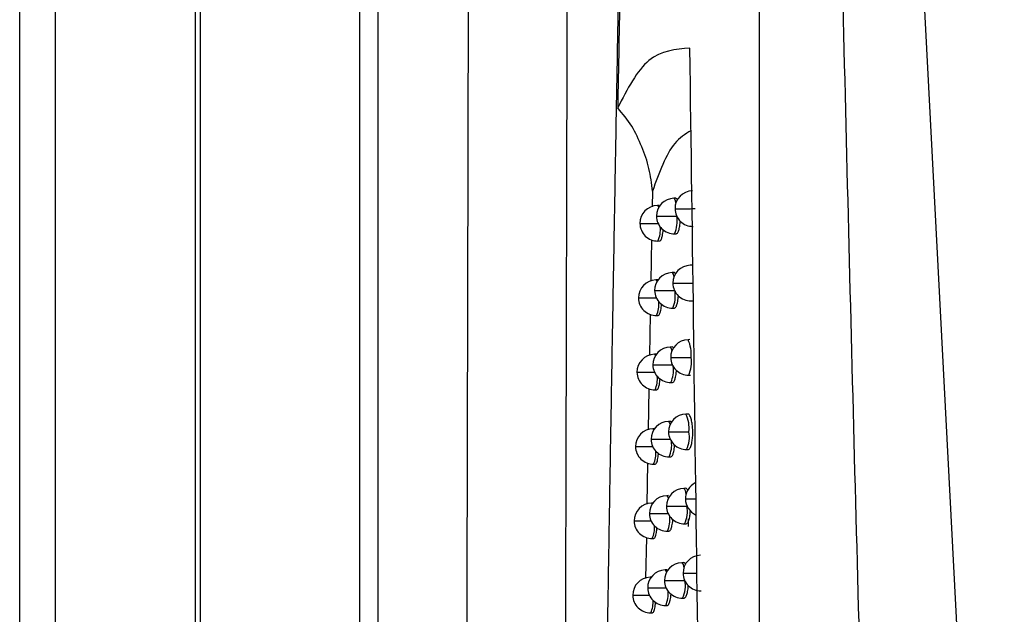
# Model space of a CAD drawing. Header units: millimetres. Extents: x 12 to 1209, y -252 to 1182.
# Tile 79 of 162: x 342 to 370, y 409 to 426. Entities that reach past the tile are written whole.
import ezdxf

# ---------------------------------------------------------------- set-up
doc = ezdxf.new("R2010")
doc.units = ezdxf.units.MM

msp = doc.modelspace()

# ---------------------------------------------------------------- linework, layer by layer
at = {"color": 7, "linetype": 'Continuous', "lineweight": 25}
for p, q in [((342.351, 291.388), (342.351, 651.388)), ((343.351, 651.388), (343.351, 291.388)), ((347.308, 291.345), (347.308, 651.432)), ((347.439, 463.5), (347.439, 349.276)), ((351.948, 349.728), (351.948, 463.286)), ((352.448, 463.286), (352.448, 349.491)), ((367.758, 427.974), (370.122, 382.907)), ((360.198, 420.796), (360.19, 420.358)), ((360.855, 420.598), (360.803, 420.597)), ((360.388, 420.392), (360.336, 420.391)), ((360.173, 419.426), (360.153, 418.261)), ((360.354, 419.391), (360.401, 419.392)), ((360.821, 419.598), (360.868, 419.598)), ((361.317, 418.707), (361.264, 418.707)), ((360.346, 418.294), (360.294, 418.293)), ((360.804, 418.5), (360.752, 418.499)), ((361.281, 417.707), (361.328, 417.708)), ((360.769, 417.499), (360.816, 417.5)), ((360.136, 417.325), (360.116, 416.165)), ((360.312, 417.293), (360.359, 417.294)), ((361.256, 416.61), (361.203, 416.609)), ((360.753, 416.403), (360.701, 416.402)), ((360.305, 416.197), (360.253, 416.196)), ((361.221, 415.609), (361.267, 415.61)), ((360.099, 415.226), (360.079, 414.069)), ((360.271, 415.196), (360.318, 415.197)), ((360.719, 415.402), (360.766, 415.403)), ((361.196, 414.513), (361.143, 414.512)), ((360.256, 414.1), (360.212, 414.099)), ((360.704, 414.306), (360.651, 414.305)), ((361.161, 413.512), (361.209, 413.513)), ((360.669, 413.305), (360.716, 413.306)), ((360.062, 413.127), (360.042, 411.974)), ((360.23, 413.099), (360.277, 413.1)), ((361.137, 412.417), (361.085, 412.416)), ((360.655, 412.21), (360.603, 412.209)), ((360.208, 412.004), (360.172, 412.003)), ((361.167, 411.93), (361.167, 411.915)), ((361.103, 411.416), (361.15, 411.417)), ((361.206, 411.555), (361.202, 411.341)), ((360.026, 411.029), (360.005, 409.879)), ((360.19, 411.003), (360.237, 411.004)), ((360.62, 411.209), (360.668, 411.21)), ((361.08, 410.321), (361.027, 410.32)), ((360.16, 409.908), (360.133, 409.908)), ((360.607, 410.115), (360.555, 410.114)), ((359.652, 409.402), (359.641, 409.402)), ((360.572, 409.114), (360.62, 409.115)), ((361.045, 409.32), (361.092, 409.321)), ((360.15, 408.908), (360.198, 408.909))]:
    msp.add_line(p, q, dxfattribs=at)
at = {"color": 7, "linetype": 'Continuous', "lineweight": 25, "flags": 128}
for points in [[(360.803, 420.597), (360.803, 420.597), (360.832, 420.559), (360.857, 420.455)], [(360.336, 420.391), (360.336, 420.391), (360.365, 420.353), (360.371, 420.334)], [(360.854, 420.3), (360.835, 420.3), (360.834, 420.3)], [(360.327, 420.092), (360.312, 420.092), (360.312, 420.092)], [(359.858, 419.885), (359.845, 419.885), (359.845, 419.885)], [(360.294, 418.293), (360.294, 418.293), (360.323, 418.255), (360.326, 418.247)], [(360.752, 418.499), (360.752, 418.499), (360.781, 418.461), (360.802, 418.376)], [(360.276, 417.993), (360.261, 417.994), (360.261, 417.994)], [(360.791, 418.201), (360.774, 418.201), (360.773, 418.201)], [(359.815, 417.787), (359.803, 417.787), (359.803, 417.787)], [(360.701, 416.402), (360.701, 416.402), (360.73, 416.364), (360.748, 416.296)], [(360.253, 416.196), (360.253, 416.196), (360.281, 416.159)], [(360.73, 416.103), (360.713, 416.103), (360.712, 416.104)], [(360.225, 415.896), (360.21, 415.896), (360.21, 415.896)], [(359.773, 415.69), (359.762, 415.69), (359.762, 415.69)], [(360.212, 414.099), (360.212, 414.099), (360.237, 414.071)], [(360.651, 414.305), (360.652, 414.305), (360.681, 414.267), (360.695, 414.215)], [(360.174, 413.799), (360.161, 413.799), (360.16, 413.799)], [(360.67, 414.006), (360.653, 414.006), (360.652, 414.006)], [(359.732, 413.593), (359.721, 413.593), (359.721, 413.593)], [(361.085, 412.416), (361.097, 412.409), (361.122, 412.352), (361.143, 412.246)], [(360.603, 412.209), (360.603, 412.209), (360.632, 412.171), (360.643, 412.133)], [(361.148, 412.118), (361.13, 412.118), (361.128, 412.118)], [(360.172, 412.003), (360.172, 412.003), (360.193, 411.983)], [(360.61, 411.91), (360.594, 411.91), (360.594, 411.91)], [(360.125, 411.703), (360.112, 411.703), (360.112, 411.703)], [(359.692, 411.497), (359.681, 411.497), (359.681, 411.497)], [(361.027, 410.32), (361.033, 410.319), (361.06, 410.27), (361.082, 410.174)], [(360.133, 409.908), (360.133, 409.908), (360.15, 409.895)], [(360.555, 410.114), (360.555, 410.114), (360.584, 410.076), (360.592, 410.05)], [(361.079, 410.022), (361.061, 410.022), (361.06, 410.022)], [(360.552, 409.814), (360.537, 409.814), (360.536, 409.814)], [(360.076, 409.607), (360.064, 409.608), (360.063, 409.608)]]:
    msp.add_lwpolyline(points, dxfattribs=at)
at = {"color": 7, "linetype": 'Continuous', "lineweight": 25}
for centre, radius, start, end in [((361.334, 420.305), 0.5, 91.0216, 180.5957), ((360.812, 420.097), 0.5, 91.0216, 180.6525), ((360.345, 419.891), 0.5, 91.0216, 180.6829), ((361.334, 420.305), 0.5, 180.5957, 271.0216), ((360.443, 501.34), 81.041, 270.28988, 270.68174), ((360.812, 420.097), 0.5, 180.6525, 271.0216), ((359.856, 499.522), 79.432, 270.34021, 270.74264), ((360.004, 419.954), 0.892, 336.4281, 8.381), ((360.345, 419.891), 0.5, 180.6829, 271.0216), ((359.346, 497.456), 77.573, 270.37771, 270.74661), ((359.642, 419.711), 0.78, 335.7775, 5.6639), ((361.273, 418.207), 0.5, 91.0216, 180.6126), ((360.303, 417.793), 0.5, 91.0216, 180.6909), ((360.76, 417.999), 0.5, 91.0216, 180.6648), ((360.76, 417.999), 0.5, 180.6648, 271.0216), ((359.8, 495.892), 77.9, 270.34989, 270.74874), ((359.976, 417.848), 0.867, 336.3012, 7.7985), ((361.273, 418.207), 0.5, 180.6126, 271.0216), ((360.37, 498.033), 79.833, 270.30214, 270.70045), ((360.303, 417.793), 0.5, 180.6909, 271.0216), ((359.297, 494.765), 76.98, 270.38578, 270.75094), ((359.615, 417.608), 0.765, 335.6731, 5.2791), ((361.212, 416.109), 0.5, 91.0216, 180.6287), ((360.351, 416.211), 0.94, 353.7091, 25.0089), ((360.71, 415.902), 0.5, 91.0216, 180.6762), ((360.262, 415.696), 0.5, 91.0216, 180.6982), ((361.212, 416.109), 0.5, 180.6287, 271.0216), ((360.298, 494.92), 78.818, 270.31414, 270.7181), ((360.459, 415.962), 0.84, 335.1792, 10.0573), ((360.71, 415.902), 0.5, 180.6762, 271.0216), ((359.742, 492.79), 76.895, 270.35959, 270.75652), ((359.946, 415.743), 0.845, 336.1805, 7.2725), ((360.262, 415.696), 0.5, 180.6982, 271.0216), ((359.248, 492.16), 76.473, 270.39354, 270.75462), ((359.586, 415.507), 0.752, 335.5714, 4.9142), ((361.152, 414.012), 0.5, 91.0216, 180.6439), ((360.316, 414.119), 0.916, 353.2811, 25.4374), ((360.221, 413.599), 0.5, 91.0216, 180.7049), ((360.66, 413.805), 0.5, 91.0216, 180.6869), ((360.66, 413.805), 0.5, 180.6869, 271.0216), ((359.685, 489.802), 76.004, 270.36898, 270.76349), ((361.152, 414.012), 0.5, 180.6439, 271.0216), ((360.226, 491.983), 77.978, 270.32589, 270.7347), ((360.428, 413.861), 0.812, 334.5618, 10.6752), ((360.221, 413.599), 0.5, 180.7049, 271.0216), ((359.2, 489.636), 76.045, 270.40098, 270.75768), ((359.915, 413.64), 0.825, 336.0647, 6.7897), ((359.558, 413.406), 0.739, 335.4723, 4.5671), ((361.094, 411.916), 0.5, 91.0216, 180.6582), ((361.628, 412.123), 0.5, 116.2242, 180.5954), ((360.612, 411.709), 0.5, 91.0216, 180.6969), ((361.628, 412.123), 0.5, 180.5954, 244.8447), ((360.984, 455.506), 43.388, 270.2162, 270.5659), ((360.181, 411.503), 0.5, 91.0216, 180.7109), ((361.094, 411.916), 0.5, 180.6582, 271.0216), ((360.155, 489.202), 77.294, 270.33736, 270.75028), ((360.406, 411.76), 0.777, 333.7089, 11.5286), ((360.612, 411.709), 0.5, 180.6969, 271.0216), ((359.629, 486.919), 75.218, 270.37807, 270.76968), ((359.883, 411.538), 0.807, 335.953, 6.3416), ((360.181, 411.503), 0.5, 180.7109, 271.0216), ((359.152, 487.188), 75.693, 270.40811, 270.76015), ((359.53, 411.306), 0.726, 335.3756, 4.2361), ((361.56, 410.028), 0.5, 91.0216, 180.6135), ((361.036, 409.82), 0.5, 91.0216, 180.6718), ((360.141, 409.408), 0.5, 91.0216, 180.7164), ((360.563, 409.614), 0.5, 91.0216, 180.7062), ((361.56, 410.028), 0.5, 180.6135, 271.0216), ((360.844, 463.576), 53.554, 270.2517, 270.6354), ((361.036, 409.82), 0.5, 180.6718, 271.0216), ((360.085, 486.564), 76.751, 270.34857, 270.76488), ((360.405, 409.657), 0.723, 332.2441, 12.994), ((360.141, 409.408), 0.5, 180.7164, 271.0216), ((359.106, 484.812), 75.413, 270.41492, 270.76204), ((360.563, 409.614), 0.5, 180.7062, 271.0216), ((359.573, 484.132), 74.527, 270.38683, 270.77513), ((359.851, 409.437), 0.79, 335.8448, 5.9222), ((359.501, 409.207), 0.715, 335.2812, 3.9197)]:
    msp.add_arc(centre, radius, start, end, dxfattribs=at)
for points, knots in [([(354.805, 351.059), (354.809, 352.201), (354.816, 354.485), (354.827, 357.913), (354.838, 361.343), (354.849, 364.775), (354.859, 368.208), (354.87, 371.643), (354.88, 375.08), (354.89, 378.519), (354.9, 381.959), (354.909, 385.401), (354.919, 388.845), (354.928, 392.29), (354.937, 395.738), (354.946, 399.187), (354.955, 402.638), (354.966, 407.241), (354.98, 412.998), (354.996, 419.911), (355.011, 426.829), (355.026, 433.751), (355.04, 440.678), (355.053, 447.609), (355.065, 454.544), (355.073, 459.171), (355.077, 461.485)], [0, 0, 0, 0, 0.0312485, 0.062496, 0.0937428, 0.124989, 0.156235, 0.187481, 0.2187273, 0.2499741, 0.2812218, 0.3124705, 0.3437206, 0.3749723, 0.4062259, 0.4374817, 0.4687399, 0.5000007, 0.5625168, 0.6250241, 0.6875246, 0.7500205, 0.8125138, 0.8750068, 0.9375014, 1, 1, 1, 1]), ([(359.36, 430.732), (359.333, 429.348), (359.285, 426.818), (359.239, 424.29), (359.218, 423.145)], [0, 0, 0, 0, 0.547031, 1, 1, 1, 1]), ([(357.574, 349.153), (357.578, 350.221), (357.585, 352.346), (357.595, 355.521), (357.606, 358.667), (357.616, 361.783), (357.626, 364.871), (357.636, 367.929), (357.645, 370.958), (357.654, 373.958), (357.663, 376.928), (357.672, 379.869), (357.681, 382.781), (357.689, 385.663), (357.697, 388.515), (357.706, 391.338), (357.713, 394.131), (357.721, 396.894), (357.728, 399.627), (357.736, 402.331), (357.743, 405.004), (357.75, 407.648), (357.757, 410.262), (357.763, 412.845), (357.77, 415.399), (357.776, 417.922), (357.782, 420.416), (357.788, 422.879), (357.794, 425.312), (357.8, 427.715), (357.803, 429.307), (357.805, 430.098)], [0, 0, 0, 0, 0.039794, 0.079209, 0.118245, 0.156901, 0.195178, 0.233075, 0.270593, 0.307732, 0.344491, 0.380871, 0.416871, 0.452492, 0.487734, 0.522596, 0.557079, 0.591182, 0.624906, 0.658251, 0.691216, 0.723801, 0.756008, 0.787835, 0.819282, 0.85035, 0.881039, 0.911348, 0.941278, 0.970829, 1, 1, 1, 1]), ([(358.132, 348.738), (358.143, 349.721), (358.165, 351.682), (358.198, 354.619), (358.232, 357.541), (358.267, 360.449), (358.302, 363.342), (358.337, 366.221), (358.373, 369.086), (358.409, 371.936), (358.445, 374.772), (358.482, 377.593), (358.52, 380.399), (358.558, 383.191), (358.596, 385.968), (358.635, 388.73), (358.675, 391.478), (358.714, 394.21), (358.755, 396.928), (358.796, 399.631), (358.837, 402.32), (358.879, 404.993), (358.922, 407.651), (358.965, 410.294), (359.008, 412.923), (359.052, 415.536), (359.097, 418.134), (359.142, 420.717), (359.187, 423.285), (359.234, 425.838), (359.265, 427.535), (359.281, 428.381)], [0, 0, 0, 0, 0.037324, 0.074443, 0.111358, 0.148069, 0.184577, 0.220881, 0.256981, 0.292878, 0.328572, 0.364063, 0.399351, 0.434437, 0.46932, 0.504, 0.538478, 0.572754, 0.606828, 0.6407, 0.67437, 0.707838, 0.741105, 0.774171, 0.807035, 0.839698, 0.87216, 0.904421, 0.936481, 0.968341, 1, 1, 1, 1]), ([(363.158, 326.704), (363.164, 334.323), (363.177, 349.111), (363.193, 370.625), (363.205, 390.791), (363.215, 409.608), (363.22, 421.702), (363.222, 427.523)], [0, 0, 0, 0, 0.226828, 0.440242, 0.640242, 0.826828, 1, 1, 1, 1]), ([(365.535, 427.336), (365.76, 418.265), (366.162, 402.068), (366.723, 385.876), (366.969, 378.752)], [0, 0, 0, 0, 0.559992, 1, 1, 1, 1]), ([(361.254, 424.829), (360.846, 424.796), (360.029, 424.729), (359.489, 423.673), (359.218, 423.145)], [0, 0, 0, 0, 0.499109, 1, 1, 1, 1]), ([(362.049, 326.517), (362.014, 337.435), (361.945, 359.272), (361.702, 392.054), (361.403, 413.905), (361.254, 424.829)], [0, 0, 0, 0, 0.333315, 0.666677, 1, 1, 1, 1]), ([(360.198, 420.796), (360.174, 421.011), (360.126, 421.441), (359.9, 422.05), (359.64, 422.648), (359.358, 422.979), (359.218, 423.145)], [0, 0, 0, 0, 0.249614, 0.500011, 0.750441, 1, 1, 1, 1]), ([(361.283, 422.503), (361.125, 422.406), (360.683, 422.135), (360.387, 421.319), (360.198, 420.796)], [0, 0, 0, 0, 0.358442, 1, 1, 1, 1]), ([(360.908, 420.547), (360.9, 420.562), (360.883, 420.596), (360.865, 420.593), (360.855, 420.592)], [0, 0, 0, 0, 0.467417, 1, 1, 1, 1]), ([(360.868, 419.605), (360.872, 419.603), (360.891, 419.596), (360.923, 419.642), (360.956, 419.74), (360.978, 419.854), (360.982, 419.934), (360.983, 419.959)], [0, 0, 0, 0, 0.084878, 0.350295, 0.615762, 0.880328, 1, 1, 1, 1]), ([(360.401, 419.392), (360.411, 419.396), (360.429, 419.403), (360.456, 419.454), (360.478, 419.526), (360.492, 419.617), (360.5, 419.676), (360.502, 419.709), (360.502, 419.709)], [0, 0, 0, 0, 0.23091, 0.418435, 0.655854, 0.830535, 0.998569, 1, 1, 1, 1]), ([(360.852, 418.459), (360.846, 418.468), (360.831, 418.493), (360.814, 418.505), (360.804, 418.5), (360.804, 418.5)], [0, 0, 0, 0, 0.382655, 0.991898, 1, 1, 1, 1]), ([(360.816, 417.5), (360.827, 417.504), (360.847, 417.51), (360.876, 417.56), (360.9, 417.632), (360.917, 417.725), (360.927, 417.794), (360.928, 417.839), (360.929, 417.851)], [0, 0, 0, 0, 0.210396, 0.385077, 0.620612, 0.785391, 0.944193, 1, 1, 1, 1]), ([(360.359, 417.294), (360.369, 417.298), (360.387, 417.305), (360.413, 417.357), (360.434, 417.429), (360.449, 417.517), (360.454, 417.578), (360.457, 417.607)], [0, 0, 0, 0, 0.234383, 0.423899, 0.660698, 0.836768, 1, 1, 1, 1]), ([(360.796, 416.368), (360.792, 416.375), (360.778, 416.397), (360.763, 416.408), (360.753, 416.403), (360.753, 416.403)], [0, 0, 0, 0, 0.311447, 0.990918, 1, 1, 1, 1]), ([(360.766, 415.403), (360.777, 415.406), (360.796, 415.413), (360.824, 415.463), (360.848, 415.535), (360.865, 415.628), (360.874, 415.694), (360.875, 415.735), (360.876, 415.744)], [0, 0, 0, 0, 0.214387, 0.392084, 0.630506, 0.797948, 0.959303, 1, 1, 1, 1]), ([(360.318, 415.197), (360.328, 415.201), (360.345, 415.208), (360.371, 415.26), (360.391, 415.332), (360.406, 415.419), (360.411, 415.478), (360.413, 415.506)], [0, 0, 0, 0, 0.238226, 0.429862, 0.665586, 0.843074, 1, 1, 1, 1]), ([(361.209, 413.514), (361.21, 413.514), (361.222, 413.51), (361.251, 413.534), (361.289, 413.609), (361.318, 413.744), (361.334, 413.893), (361.336, 414.04), (361.326, 414.186), (361.304, 414.327), (361.268, 414.446), (361.229, 414.508), (361.204, 414.509), (361.196, 414.51)], [0, 0, 0, 0, 0.0088451, 0.0911275, 0.2138187, 0.3254637, 0.4260996, 0.5157923, 0.6052934, 0.7058757, 0.8176034, 0.9405119, 1, 1, 1, 1]), ([(360.741, 414.279), (360.738, 414.283), (360.726, 414.302), (360.713, 414.311), (360.704, 414.306), (360.704, 414.306)], [0, 0, 0, 0, 0.221951, 0.989693, 1, 1, 1, 1]), ([(360.716, 413.306), (360.727, 413.31), (360.746, 413.316), (360.774, 413.367), (360.797, 413.439), (360.813, 413.531), (360.822, 413.594), (360.823, 413.632), (360.823, 413.637)], [0, 0, 0, 0, 0.218544, 0.399333, 0.640539, 0.810689, 0.974635, 1, 1, 1, 1]), ([(360.277, 413.1), (360.286, 413.104), (360.304, 413.11), (360.326, 413.158), (360.345, 413.225), (360.36, 413.305), (360.365, 413.372), (360.368, 413.407)], [0, 0, 0, 0, 0.224848, 0.435348, 0.629217, 0.806439, 1, 1, 1, 1]), ([(361.198, 412.358), (361.192, 412.369), (361.178, 412.395), (361.158, 412.415), (361.143, 412.414), (361.137, 412.413)], [0, 0, 0, 0, 0.2966749, 0.7255268, 1, 1, 1, 1]), ([(361.15, 411.417), (361.16, 411.42), (361.179, 411.425), (361.204, 411.462), (361.231, 411.528), (361.257, 411.635), (361.265, 411.74), (361.269, 411.787)], [0, 0, 0, 0, 0.179812, 0.339884, 0.492282, 0.772924, 1, 1, 1, 1]), ([(360.237, 411.004), (360.246, 411.008), (360.263, 411.014), (360.286, 411.063), (360.303, 411.129), (360.318, 411.209), (360.323, 411.274), (360.326, 411.307)], [0, 0, 0, 0, 0.227438, 0.44017, 0.635871, 0.814523, 1, 1, 1, 1]), ([(360.668, 411.21), (360.678, 411.214), (360.697, 411.22), (360.724, 411.271), (360.747, 411.343), (360.762, 411.435), (360.771, 411.496), (360.772, 411.531), (360.772, 411.534)], [0, 0, 0, 0, 0.222181, 0.405566, 0.648649, 0.821006, 0.987052, 1, 1, 1, 1]), ([(361.135, 410.272), (361.128, 410.283), (361.112, 410.308), (361.093, 410.324), (361.082, 410.32), (361.08, 410.319)], [0, 0, 0, 0, 0.387982, 0.885792, 1, 1, 1, 1]), ([(360.633, 410.1), (360.624, 410.11), (360.615, 410.119), (360.607, 410.114), (360.607, 410.114)], [0, 0, 0, 0, 0.985777, 1, 1, 1, 1]), ([(361.092, 409.324), (361.099, 409.324), (361.114, 409.324), (361.137, 409.352), (361.165, 409.408), (361.191, 409.509), (361.208, 409.613), (361.209, 409.678), (361.209, 409.681)], [0, 0, 0, 0, 0.119574, 0.294174, 0.448026, 0.692667, 0.986193, 1, 1, 1, 1]), ([(360.62, 409.115), (360.63, 409.118), (360.648, 409.125), (360.675, 409.176), (360.697, 409.247), (360.712, 409.34), (360.721, 409.399), (360.722, 409.433), (360.722, 409.434)], [0, 0, 0, 0, 0.224769, 0.409807, 0.653244, 0.826884, 0.994135, 1, 1, 1, 1]), ([(360.198, 408.909), (360.206, 408.913), (360.223, 408.919), (360.245, 408.968), (360.263, 409.035), (360.277, 409.113), (360.282, 409.177), (360.284, 409.208)], [0, 0, 0, 0, 0.230196, 0.445278, 0.642878, 0.822978, 1, 1, 1, 1])]:
    msp.add_open_spline(points, degree=3, knots=knots, dxfattribs=at)

doc.saveas('drawing.dxf')
